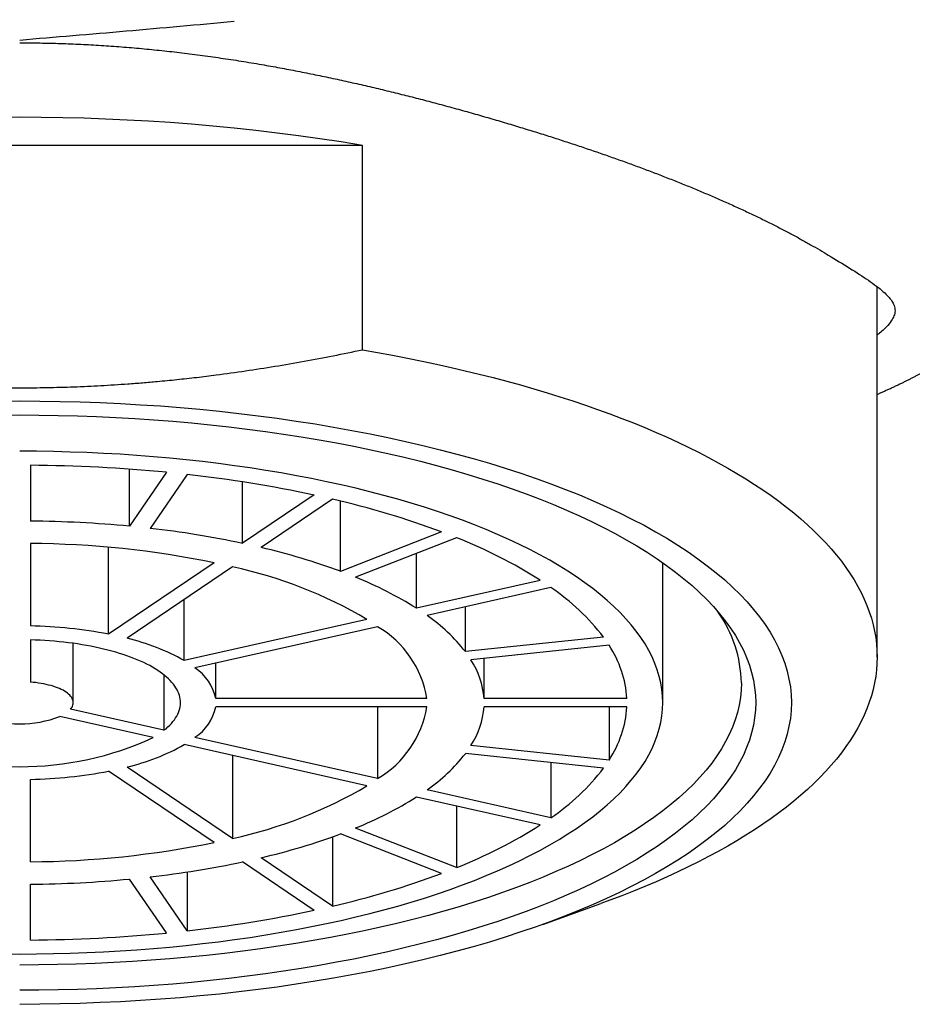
# Model space of a CAD drawing. Header units: millimetres. Extents: x 8 to 542, y 12 to 422.
# Tile 24 of 35: x 284 to 297, y 340 to 354. Entities that reach past the tile are written whole.
import ezdxf

# ---------------------------------------------------------------- set-up
doc = ezdxf.new("R2010")
doc.units = ezdxf.units.MM

msp = doc.modelspace()

# ---------------------------------------------------------------- linework, layer by layer
at = {"color": 7, "linetype": 'Continuous', "lineweight": 30}
for p, q in [((289.142, 352.318), (279.551, 352.318)), ((289.142, 349.458), (289.142, 352.318)), ((296.347, 345.16), (296.347, 350.337)), ((284.497, 347.843), (284.497, 347.061)), ((285.884, 346.99), (285.884, 347.789)), ((286.401, 347.745), (285.884, 346.99)), ((286.691, 347.715), (286.173, 346.96)), ((287.466, 346.751), (287.466, 347.612)), ((288.466, 347.427), (287.466, 346.751)), ((288.726, 347.369), (287.726, 346.692)), ((288.835, 346.359), (288.835, 347.343)), ((290.25, 346.912), (288.835, 346.359)), ((290.462, 346.829), (289.048, 346.276)), ((284.497, 346.749), (284.497, 345.595)), ((285.59, 345.481), (285.59, 346.696)), ((289.899, 345.843), (289.899, 346.609)), ((287.066, 346.48), (285.59, 345.481)), ((287.325, 346.421), (285.849, 345.422)), ((293.347, 344.522), (293.347, 346.48)), ((291.632, 346.233), (289.899, 345.843)), ((291.782, 346.132), (290.049, 345.741)), ((286.65, 345.11), (286.65, 345.964)), ((290.585, 345.236), (290.585, 345.862)), ((289.206, 345.686), (286.65, 345.11)), ((289.356, 345.585), (286.8, 345.008)), ((292.517, 345.438), (290.585, 345.236)), ((284.497, 345.4), (284.497, 344.809)), ((285.097, 344.522), (285.097, 345.351)), ((292.594, 345.325), (290.662, 345.123)), ((287.092, 344.581), (287.092, 345.074)), ((290.845, 344.581), (290.845, 345.142)), ((286.366, 344.91), (286.366, 344.135)), ((290.045, 344.581), (287.092, 344.581)), ((292.845, 344.581), (290.845, 344.581)), ((286.366, 344.135), (285.058, 344.43)), ((290.045, 344.464), (287.092, 344.464)), ((289.356, 344.464), (289.356, 343.46)), ((292.845, 344.464), (290.845, 344.464)), ((292.594, 344.464), (292.594, 343.719)), ((286.216, 344.033), (284.908, 344.328)), ((289.206, 343.358), (286.65, 343.935)), ((289.356, 343.46), (286.8, 344.037)), ((292.594, 343.719), (290.662, 343.922)), ((292.517, 343.606), (290.585, 343.809)), ((287.325, 343.783), (287.325, 342.624)), ((291.782, 343.683), (291.782, 342.913)), ((287.066, 342.565), (285.59, 343.564)), ((287.325, 342.624), (285.849, 343.622)), ((284.497, 342.296), (284.497, 343.449)), ((291.782, 342.913), (290.049, 343.304)), ((291.632, 342.811), (289.899, 343.202)), ((290.462, 343.075), (290.462, 342.216)), ((290.25, 342.133), (288.835, 342.686)), ((290.462, 342.216), (289.048, 342.768)), ((288.726, 342.646), (288.726, 341.676)), ((288.466, 341.617), (287.466, 342.294)), ((288.726, 341.676), (287.726, 342.353)), ((286.691, 342.154), (286.691, 341.33)), ((286.401, 341.3), (285.884, 342.055)), ((286.691, 341.33), (286.173, 342.085)), ((284.497, 341.202), (284.497, 341.983)), ((291.667, 341.42), (292.481, 341.713))]:
    msp.add_line(p, q, dxfattribs=at)
at = {"color": 7, "linetype": 'Continuous', "lineweight": 30, "flags": 128}
for points in [[(289.142, 349.458), (289.354, 349.421), (289.564, 349.383), (289.772, 349.342), (289.978, 349.301), (290.181, 349.257), (290.383, 349.212), (290.582, 349.166), (290.779, 349.118), (290.974, 349.069), (291.166, 349.018), (291.355, 348.966), (291.542, 348.912), (291.727, 348.857), (291.908, 348.801), (292.087, 348.743), (292.263, 348.684), (292.435, 348.624), (292.605, 348.562), (292.772, 348.499), (292.935, 348.435), (293.096, 348.369), (293.253, 348.302), (293.407, 348.235), (293.557, 348.166), (293.704, 348.095), (293.847, 348.024), (293.987, 347.952), (294.124, 347.879), (294.256, 347.804), (294.385, 347.729), (294.51, 347.653), (294.632, 347.575), (294.749, 347.497), (294.863, 347.418), (294.973, 347.339), (295.079, 347.258), (295.18, 347.176), (295.278, 347.094), (295.372, 347.011), (295.461, 346.928), (295.546, 346.843), (295.628, 346.759), (295.705, 346.673), (295.777, 346.587), (295.846, 346.5), (295.91, 346.413), (295.97, 346.326), (296.025, 346.238), (296.076, 346.149), (296.123, 346.061), (296.165, 345.972), (296.203, 345.882), (296.237, 345.793), (296.266, 345.703), (296.291, 345.612), (296.311, 345.522), (296.326, 345.432), (296.338, 345.341), (296.344, 345.251), (296.347, 345.16), (296.344, 345.069), (296.338, 344.979), (296.326, 344.888), (296.311, 344.798), (296.291, 344.708), (296.266, 344.618), (296.237, 344.528), (296.203, 344.438), (296.165, 344.349), (296.123, 344.259), (296.076, 344.171), (296.025, 344.082), (295.97, 343.994), (295.91, 343.907), (295.846, 343.82), (295.777, 343.733), (295.705, 343.647), (295.628, 343.562), (295.546, 343.477), (295.461, 343.392), (295.372, 343.309), (295.278, 343.226), (295.18, 343.144), (295.079, 343.062), (294.973, 342.982), (294.863, 342.902), (294.749, 342.823), (294.632, 342.745), (294.51, 342.667), (294.385, 342.591), (294.256, 342.516), (294.124, 342.442), (293.987, 342.368), (293.847, 342.296), (293.704, 342.225), (293.557, 342.155), (293.407, 342.086), (293.253, 342.018), (293.096, 341.951), (292.935, 341.886), (292.772, 341.821), (292.605, 341.758), (292.481, 341.713)], [(284.064, 348.741), (284.347, 348.742), (284.629, 348.741), (284.912, 348.736), (285.194, 348.729), (285.475, 348.719), (285.756, 348.706), (286.036, 348.69), (286.315, 348.672), (286.592, 348.65), (286.868, 348.626), (287.142, 348.598), (287.414, 348.568), (287.684, 348.536), (287.952, 348.5), (288.217, 348.462), (288.48, 348.421), (288.739, 348.377), (288.996, 348.331), (289.25, 348.282), (289.5, 348.231), (289.747, 348.177), (289.99, 348.12), (290.229, 348.061), (290.464, 348), (290.695, 347.936), (290.921, 347.87), (291.143, 347.802), (291.361, 347.731), (291.573, 347.658), (291.781, 347.583), (291.983, 347.506), (292.181, 347.427), (292.373, 347.346), (292.559, 347.263), (292.74, 347.178), (292.915, 347.091), (293.084, 347.003), (293.247, 346.913), (293.404, 346.821), (293.555, 346.727), (293.7, 346.632), (293.838, 346.536), (293.969, 346.438), (294.094, 346.339), (294.213, 346.239), (294.324, 346.137), (294.429, 346.035), (294.527, 345.931), (294.618, 345.826), (294.702, 345.721), (294.779, 345.615), (294.848, 345.507), (294.911, 345.4), (294.966, 345.291), (295.014, 345.182), (295.054, 345.073), (295.087, 344.963), (295.113, 344.853), (295.132, 344.743), (295.143, 344.633), (295.147, 344.522)], [(284.077, 348.545), (284.347, 348.547), (284.616, 348.545), (284.886, 348.541), (285.155, 348.534), (285.423, 348.525), (285.691, 348.512), (285.958, 348.497), (286.224, 348.479), (286.488, 348.459), (286.751, 348.436), (287.012, 348.41), (287.272, 348.381), (287.529, 348.35), (287.785, 348.316), (288.038, 348.28), (288.288, 348.241), (288.536, 348.199), (288.781, 348.155), (289.023, 348.108), (289.261, 348.059), (289.497, 348.008), (289.728, 347.954), (289.956, 347.898), (290.181, 347.839), (290.401, 347.778), (290.617, 347.715), (290.829, 347.65), (291.036, 347.583), (291.239, 347.513), (291.437, 347.442), (291.63, 347.368), (291.818, 347.293), (292.001, 347.215), (292.179, 347.136), (292.351, 347.055), (292.518, 346.972), (292.679, 346.888), (292.835, 346.802), (292.985, 346.714), (293.129, 346.625), (293.267, 346.535), (293.398, 346.443), (293.524, 346.349), (293.643, 346.255), (293.756, 346.159), (293.862, 346.062), (293.962, 345.965), (294.056, 345.866), (294.142, 345.766), (294.222, 345.665), (294.296, 345.564), (294.362, 345.462), (294.421, 345.359), (294.474, 345.256), (294.52, 345.152), (294.558, 345.048), (294.59, 344.943), (294.615, 344.838), (294.632, 344.733), (294.643, 344.628), (294.647, 344.522)], [(293.347, 344.522), (293.343, 344.614), (293.334, 344.706), (293.319, 344.798), (293.297, 344.89), (293.27, 344.981), (293.236, 345.072), (293.196, 345.163), (293.15, 345.253), (293.098, 345.343), (293.04, 345.433), (292.976, 345.521), (292.906, 345.609), (292.83, 345.696), (292.749, 345.783), (292.661, 345.868), (292.568, 345.953), (292.47, 346.036), (292.366, 346.119), (292.256, 346.2), (292.141, 346.281), (292.02, 346.36), (291.895, 346.438), (291.764, 346.514), (291.628, 346.589), (291.487, 346.663), (291.341, 346.735), (291.19, 346.806), (291.035, 346.875), (290.875, 346.943), (290.71, 347.009), (290.542, 347.073), (290.369, 347.136), (290.192, 347.196), (290.01, 347.255), (289.825, 347.312), (289.637, 347.367), (289.444, 347.42), (289.248, 347.472), (289.049, 347.521), (288.847, 347.568), (288.641, 347.613), (288.432, 347.656), (288.221, 347.696), (288.007, 347.735), (287.791, 347.771), (287.572, 347.805), (287.351, 347.837), (287.128, 347.867), (286.903, 347.894), (286.676, 347.919), (286.448, 347.942), (286.218, 347.962), (285.987, 347.98), (285.754, 347.996), (285.521, 348.009), (285.287, 348.02), (285.053, 348.028), (284.818, 348.034), (284.582, 348.038), (284.347, 348.039)], [(286.366, 344.135), (286.395, 344.158), (286.422, 344.183), (286.447, 344.207), (286.471, 344.232), (286.492, 344.257), (286.511, 344.283), (286.529, 344.309), (286.544, 344.334), (286.558, 344.36), (286.569, 344.386), (286.579, 344.413), (286.586, 344.439), (286.592, 344.466), (286.595, 344.492), (286.597, 344.519), (286.596, 344.545), (286.593, 344.572), (286.588, 344.598), (286.581, 344.624), (286.572, 344.651), (286.562, 344.677), (286.549, 344.703), (286.534, 344.729), (286.517, 344.754), (286.498, 344.78), (286.477, 344.805), (286.454, 344.83), (286.429, 344.855), (286.403, 344.879), (286.374, 344.903), (286.344, 344.927), (286.312, 344.95), (286.278, 344.973), (286.242, 344.996), (286.205, 345.018), (286.166, 345.04), (286.125, 345.061), (286.083, 345.082), (286.039, 345.102), (285.993, 345.122), (285.946, 345.141), (285.898, 345.159), (285.848, 345.177), (285.796, 345.195), (285.744, 345.211), (285.69, 345.228), (285.635, 345.243), (285.579, 345.258), (285.521, 345.272), (285.463, 345.286), (285.404, 345.298), (285.343, 345.311), (285.282, 345.322), (285.22, 345.333), (285.157, 345.343), (285.093, 345.352), (285.029, 345.36), (284.964, 345.368), (284.898, 345.375), (284.832, 345.381), (284.766, 345.386), (284.699, 345.391), (284.632, 345.394), (284.564, 345.397), (284.497, 345.4)], [(294.447, 344.798), (294.443, 344.695), (294.433, 344.592), (294.415, 344.489), (294.391, 344.386), (294.36, 344.283), (294.322, 344.181), (294.277, 344.079), (294.226, 343.978), (294.167, 343.877), (294.102, 343.777), (294.031, 343.678), (293.952, 343.579), (293.867, 343.481), (293.776, 343.384), (293.678, 343.288), (293.573, 343.193), (293.463, 343.1), (293.346, 343.007), (293.223, 342.915), (293.093, 342.825), (292.958, 342.737), (292.817, 342.649), (292.67, 342.563), (292.518, 342.479), (292.359, 342.396), (292.196, 342.315), (292.027, 342.236), (291.852, 342.158), (291.673, 342.082), (291.488, 342.008), (291.299, 341.936), (291.105, 341.866), (290.906, 341.798), (290.703, 341.732), (290.495, 341.668), (290.283, 341.606), (290.067, 341.546), (289.847, 341.489), (289.624, 341.434), (289.397, 341.381), (289.166, 341.33), (288.932, 341.282), (288.695, 341.237), (288.455, 341.193), (288.212, 341.153), (287.966, 341.114), (287.718, 341.078), (287.468, 341.045), (287.215, 341.015), (286.961, 340.987), (286.704, 340.961), (286.446, 340.938), (286.187, 340.918), (285.927, 340.901), (285.665, 340.886), (285.402, 340.874), (285.139, 340.864), (284.875, 340.858), (284.611, 340.853), (284.347, 340.852)], [(285.058, 344.43), (285.069, 344.444), (285.079, 344.459), (285.087, 344.475), (285.092, 344.49), (285.095, 344.505), (285.097, 344.521), (285.096, 344.536), (285.093, 344.552), (285.088, 344.567), (285.081, 344.582), (285.071, 344.597), (285.06, 344.612), (285.047, 344.627), (285.032, 344.641), (285.015, 344.655), (284.996, 344.669), (284.975, 344.682), (284.953, 344.695), (284.929, 344.707), (284.903, 344.719), (284.876, 344.73), (284.847, 344.741), (284.816, 344.751), (284.785, 344.76), (284.752, 344.769), (284.718, 344.777), (284.683, 344.784), (284.647, 344.791), (284.611, 344.797), (284.573, 344.802), (284.535, 344.806), (284.497, 344.809)], [(284.111, 341.007), (284.347, 341.006), (284.582, 341.007), (284.818, 341.011), (285.053, 341.017), (285.287, 341.025), (285.521, 341.036), (285.754, 341.049), (285.987, 341.065), (286.218, 341.083), (286.448, 341.103), (286.676, 341.126), (286.903, 341.151), (287.128, 341.178), (287.351, 341.207), (287.572, 341.239), (287.791, 341.273), (288.007, 341.31), (288.221, 341.348), (288.432, 341.389), (288.641, 341.432), (288.847, 341.477), (289.049, 341.524), (289.248, 341.573), (289.444, 341.624), (289.637, 341.677), (289.825, 341.732), (290.01, 341.789), (290.192, 341.848), (290.369, 341.909), (290.542, 341.972), (290.71, 342.036), (290.875, 342.102), (291.035, 342.169), (291.19, 342.239), (291.341, 342.309), (291.487, 342.382), (291.628, 342.455), (291.764, 342.531), (291.895, 342.607), (292.02, 342.685), (292.141, 342.764), (292.256, 342.844), (292.366, 342.926), (292.47, 343.008), (292.568, 343.092), (292.661, 343.177), (292.749, 343.262), (292.83, 343.348), (292.906, 343.436), (292.976, 343.524), (293.04, 343.612), (293.098, 343.701), (293.15, 343.791), (293.196, 343.881), (293.236, 343.972), (293.27, 344.063), (293.297, 344.155), (293.319, 344.246), (293.334, 344.338), (293.343, 344.43), (293.347, 344.522)], [(295.147, 344.522), (295.143, 344.412), (295.132, 344.301), (295.113, 344.191), (295.087, 344.081), (295.054, 343.972), (295.014, 343.862), (294.966, 343.753), (294.911, 343.645), (294.848, 343.537), (294.779, 343.43), (294.702, 343.324), (294.618, 343.218), (294.527, 343.114), (294.429, 343.01), (294.324, 342.907), (294.213, 342.806), (294.094, 342.706), (293.969, 342.607), (293.838, 342.509), (293.7, 342.412), (293.555, 342.317), (293.404, 342.224), (293.247, 342.132), (293.084, 342.042), (292.915, 341.953), (292.74, 341.867), (292.559, 341.782), (292.373, 341.699), (292.181, 341.618), (291.983, 341.538), (291.781, 341.461), (291.573, 341.386), (291.361, 341.314), (291.143, 341.243), (290.921, 341.174), (290.695, 341.108), (290.464, 341.045), (290.229, 340.983), (289.99, 340.924), (289.747, 340.868), (289.5, 340.814), (289.25, 340.762), (288.996, 340.714), (288.739, 340.667), (288.48, 340.624), (288.217, 340.583), (287.952, 340.544), (287.684, 340.509), (287.414, 340.476), (287.142, 340.446), (286.868, 340.419), (286.592, 340.395), (286.315, 340.373), (286.036, 340.354), (285.756, 340.339), (285.475, 340.326), (285.194, 340.315), (284.912, 340.308), (284.629, 340.304), (284.347, 340.302)], [(294.647, 344.522), (294.643, 344.417), (294.632, 344.312), (294.615, 344.207), (294.59, 344.102), (294.558, 343.997), (294.52, 343.893), (294.474, 343.789), (294.421, 343.686), (294.362, 343.583), (294.296, 343.481), (294.222, 343.379), (294.142, 343.279), (294.056, 343.179), (293.962, 343.08), (293.862, 342.982), (293.756, 342.885), (293.643, 342.79), (293.524, 342.695), (293.398, 342.602), (293.267, 342.51), (293.129, 342.42), (292.985, 342.33), (292.835, 342.243), (292.679, 342.157), (292.518, 342.072), (292.351, 341.99), (292.179, 341.909), (292.001, 341.829), (291.818, 341.752), (291.63, 341.677), (291.437, 341.603), (291.239, 341.532), (291.036, 341.462), (290.829, 341.395), (290.617, 341.329), (290.401, 341.266), (290.181, 341.206), (289.956, 341.147), (289.728, 341.091), (289.497, 341.037), (289.261, 340.986), (289.023, 340.936), (288.781, 340.89), (288.536, 340.846), (288.288, 340.804), (288.038, 340.765), (287.785, 340.729), (287.529, 340.695), (287.272, 340.664), (287.012, 340.635), (286.751, 340.609), (286.488, 340.586), (286.224, 340.565), (285.958, 340.547), (285.691, 340.532), (285.423, 340.52), (285.155, 340.51), (284.886, 340.503), (284.616, 340.499), (284.347, 340.498)]]:
    msp.add_lwpolyline(points, dxfattribs=at)
at = {"color": 7, "linetype": 'Continuous', "lineweight": 30}
for centre, radius, start, end in [((284.347, 323.276), 29.435, 80.6231, 99.3769), ((284.36, 326.629), 21.214, 84.4788, 89.6317), ((284.743, 330.049), 17.772, 77.9071, 83.7062), ((285.958, 335.367), 12.316, 69.6066, 77.014), ((284.357, 330.832), 16.23, 84.603, 89.5075), ((284.65, 333.449), 13.596, 78.0469, 83.5664), ((287.924, 340.398), 6.914, 57.5682, 68.4605), ((284.416, 333.571), 13.178, 78.3985, 89.6478), ((285.58, 337.518), 9.422, 69.7851, 76.8355), ((286.007, 340.273), 6.288, 59.4188, 77.8969), ((287.084, 341.366), 5.288, 57.8302, 68.1985), ((290.002, 343.508), 3.17, 37.4993, 55.8427), ((288.673, 343.746), 2.423, 37.9373, 55.4047), ((292.653, 344.761), 1.794, 1.193, 34.934), ((284.379, 339.2), 6.396, 79.0947, 88.9515), ((288.626, 344.346), 1.438, 9.4097, 59.4721), ((285.141, 342.43), 3.075, 60.6276, 76.6881), ((291.338, 344.487), 1.51, 3.5501, 33.6912), ((289.696, 344.495), 1.152, 4.2537, 32.9876), ((286.411, 344.427), 0.699, 12.6947, 56.1871), ((286.426, 344.607), 0.681, 303.2281, 347.8901), ((288.626, 344.699), 1.438, 300.5279, 350.5903), ((289.696, 344.549), 1.152, 327.0124, 355.7463), ((291.338, 344.557), 1.51, 326.3088, 356.4499), ((284.347, 345.827), 1.601, 249.4686, 290.5314), ((284.347, 348.122), 4.496, 245.4358, 294.5642), ((285.164, 346.557), 3.013, 283.1464, 299.5378), ((288.673, 345.298), 2.423, 304.5953, 322.0627), ((284.384, 349.805), 6.357, 271.0176, 280.9361), ((290.002, 345.536), 3.17, 304.1573, 322.5007), ((286.007, 348.772), 6.288, 282.1031, 300.5812), ((287.084, 347.679), 5.288, 291.8015, 302.1698), ((285.58, 351.527), 9.422, 283.1645, 290.2149), ((287.924, 348.647), 6.914, 291.5395, 302.4318), ((284.416, 355.474), 13.178, 270.3522, 281.6015), ((284.65, 355.596), 13.596, 276.4336, 281.9531), ((285.958, 353.677), 12.316, 282.986, 290.3934), ((284.357, 358.212), 16.23, 270.4925, 275.397), ((284.743, 358.995), 17.772, 276.2938, 282.0929), ((284.36, 362.415), 21.214, 270.3683, 275.5212)]:
    msp.add_arc(centre, radius, start, end, dxfattribs=at)
for points, knots in [([(287.347, 354.05), (287.094, 354.026), (286.591, 353.98), (285.838, 353.914), (285.09, 353.849), (284.594, 353.808), (284.347, 353.787)], [0, 0, 0, 0, 0.252394, 0.503466, 0.752814, 1, 1, 1, 1]), ([(296.347, 348.835), (296.35, 348.836), (296.37, 348.845), (296.405, 348.86), (296.452, 348.882), (296.499, 348.903), (296.547, 348.925), (296.595, 348.947), (296.643, 348.97), (296.689, 348.992), (296.732, 349.013), (296.774, 349.033), (296.815, 349.054), (296.857, 349.076), (296.897, 349.097), (296.935, 349.117), (296.973, 349.138), (297.011, 349.159), (297.047, 349.179), (297.08, 349.198), (297.109, 349.215), (297.136, 349.231), (297.16, 349.245), (297.18, 349.257), (297.198, 349.268), (297.213, 349.277), (297.224, 349.284), (297.233, 349.289), (297.24, 349.294), (297.248, 349.298), (297.257, 349.304), (297.269, 349.311), (297.282, 349.319), (297.296, 349.328), (297.31, 349.337), (297.324, 349.346), (297.338, 349.355), (297.352, 349.363), (297.364, 349.371), (297.374, 349.378), (297.385, 349.384), (297.397, 349.392), (297.41, 349.401), (297.425, 349.41), (297.44, 349.42), (297.454, 349.43), (297.467, 349.438), (297.478, 349.446), (297.489, 349.453), (297.503, 349.462), (297.518, 349.472), (297.539, 349.486), (297.564, 349.503), (297.592, 349.522), (297.623, 349.544), (297.654, 349.565), (297.683, 349.586), (297.709, 349.604), (297.731, 349.619), (297.749, 349.632), (297.761, 349.641), (297.774, 349.65), (297.786, 349.659), (297.797, 349.667), (297.807, 349.674), (297.816, 349.68), (297.828, 349.688), (297.84, 349.698), (297.857, 349.71), (297.877, 349.724), (297.899, 349.74), (297.918, 349.754), (297.936, 349.767), (297.951, 349.778), (297.964, 349.788), (297.976, 349.797), (297.988, 349.806), (298.002, 349.816), (298.019, 349.829), (298.043, 349.846), (298.071, 349.868), (298.102, 349.891), (298.132, 349.914), (298.16, 349.935), (298.186, 349.955), (298.209, 349.973), (298.229, 349.988), (298.246, 350.001), (298.259, 350.011), (298.27, 350.02), (298.281, 350.029), (298.297, 350.041), (298.32, 350.059), (298.35, 350.082), (298.385, 350.11), (298.425, 350.142), (298.47, 350.179), (298.521, 350.22), (298.573, 350.262), (298.624, 350.304), (298.675, 350.347), (298.728, 350.391), (298.781, 350.437), (298.834, 350.482), (298.884, 350.525), (298.936, 350.571), (298.99, 350.619), (299.045, 350.669), (299.096, 350.715), (299.144, 350.758), (299.187, 350.798), (299.226, 350.835), (299.262, 350.868), (299.292, 350.897), (299.318, 350.921), (299.338, 350.941), (299.354, 350.956), (299.366, 350.967), (299.374, 350.975), (299.383, 350.983), (299.394, 350.994), (299.408, 351.008), (299.424, 351.023), (299.44, 351.039), (299.456, 351.055), (299.471, 351.069), (299.485, 351.083), (299.497, 351.095), (299.509, 351.106), (299.52, 351.118), (299.533, 351.13), (299.548, 351.145), (299.566, 351.163), (299.587, 351.184), (299.61, 351.208), (299.632, 351.23), (299.65, 351.248), (299.665, 351.263), (299.677, 351.276), (299.69, 351.288), (299.702, 351.301), (299.713, 351.313), (299.728, 351.328), (299.747, 351.348), (299.769, 351.371), (299.792, 351.394), (299.815, 351.419), (299.839, 351.443), (299.859, 351.465), (299.876, 351.483), (299.89, 351.498), (299.904, 351.513), (299.919, 351.529), (299.935, 351.547), (299.953, 351.565), (299.97, 351.584), (299.988, 351.604), (300.007, 351.624), (300.024, 351.643), (300.038, 351.659), (300.05, 351.672), (300.06, 351.683), (300.069, 351.693), (300.079, 351.703), (300.09, 351.716), (300.103, 351.73), (300.117, 351.746), (300.132, 351.763), (300.148, 351.781), (300.165, 351.8), (300.181, 351.818), (300.194, 351.834), (300.207, 351.848), (300.22, 351.862), (300.233, 351.878), (300.247, 351.893), (300.26, 351.909), (300.273, 351.923), (300.284, 351.936), (300.295, 351.949), (300.306, 351.962), (300.316, 351.973), (300.324, 351.983), (300.332, 351.992), (300.338, 351.999), (300.345, 352.008), (300.354, 352.017), (300.362, 352.028), (300.371, 352.038), (300.379, 352.048), (300.388, 352.057), (300.397, 352.068), (300.407, 352.08), (300.418, 352.093), (300.427, 352.105), (300.44, 352.119), (300.456, 352.139), (300.471, 352.157), (300.483, 352.172), (300.493, 352.184), (300.504, 352.197), (300.516, 352.211), (300.525, 352.223), (300.533, 352.232), (300.54, 352.24), (300.546, 352.247), (300.552, 352.255), (300.56, 352.265), (300.569, 352.276), (300.577, 352.286), (300.584, 352.295), (300.591, 352.302), (300.597, 352.31), (300.604, 352.318), (300.611, 352.328), (300.619, 352.337), (300.625, 352.345), (300.631, 352.353), (300.637, 352.36), (300.644, 352.368), (300.651, 352.378), (300.66, 352.388), (300.668, 352.398), (300.674, 352.406), (300.68, 352.413), (300.685, 352.419), (300.69, 352.426), (300.696, 352.434), (300.703, 352.442), (300.709, 352.45), (300.715, 352.457), (300.719, 352.463), (300.723, 352.467), (300.726, 352.472), (300.73, 352.477), (300.735, 352.483), (300.741, 352.49), (300.747, 352.498), (300.753, 352.506), (300.76, 352.514), (300.766, 352.523), (300.773, 352.531), (300.78, 352.54), (300.787, 352.55), (300.795, 352.559), (300.801, 352.567), (300.806, 352.574), (300.811, 352.58), (300.816, 352.586), (300.821, 352.593), (300.828, 352.602), (300.835, 352.612), (300.844, 352.622), (300.852, 352.632), (300.859, 352.642), (300.864, 352.649), (300.869, 352.656), (300.874, 352.661), (300.877, 352.666), (300.882, 352.673), (300.889, 352.681), (300.896, 352.69), (300.903, 352.699), (300.908, 352.707), (300.913, 352.713), (300.917, 352.718), (300.921, 352.724), (300.927, 352.731), (300.932, 352.738), (300.938, 352.746), (300.943, 352.753), (300.948, 352.759), (300.952, 352.764), (300.955, 352.768), (300.957, 352.771), (300.96, 352.775), (300.964, 352.781), (300.969, 352.787), (300.975, 352.794), (300.98, 352.802), (300.986, 352.809), (300.991, 352.816), (300.995, 352.822), (301.001, 352.829), (301.006, 352.836), (301.013, 352.845), (301.02, 352.854), (301.027, 352.864), (301.034, 352.873), (301.04, 352.882), (301.046, 352.889), (301.05, 352.895), (301.054, 352.9), (301.057, 352.905), (301.061, 352.91), (301.066, 352.917), (301.072, 352.925), (301.078, 352.934), (301.085, 352.942), (301.091, 352.95), (301.096, 352.958), (301.102, 352.966), (301.108, 352.974), (301.114, 352.982), (301.121, 352.991), (301.128, 353.001), (301.134, 353.009), (301.14, 353.017), (301.145, 353.024), (301.149, 353.03), (301.153, 353.035), (301.157, 353.04), (301.16, 353.045), (301.163, 353.049), (301.166, 353.053), (301.168, 353.056), (301.171, 353.06), (301.174, 353.065), (301.179, 353.071), (301.183, 353.077), (301.188, 353.084), (301.193, 353.091), (301.197, 353.097), (301.201, 353.101), (301.203, 353.105), (301.206, 353.109), (301.21, 353.114), (301.213, 353.119), (301.217, 353.124), (301.221, 353.129), (301.225, 353.135), (301.23, 353.141), (301.234, 353.148), (301.239, 353.155), (301.244, 353.162), (301.249, 353.168), (301.252, 353.173), (301.255, 353.177), (301.258, 353.181), (301.26, 353.185), (301.263, 353.188), (301.265, 353.192), (301.268, 353.195), (301.271, 353.199), (301.274, 353.204), (301.278, 353.209), (301.283, 353.216), (301.288, 353.224), (301.293, 353.231), (301.298, 353.238), (301.303, 353.244), (301.307, 353.25), (301.31, 353.255), (301.314, 353.26), (301.317, 353.265), (301.322, 353.271), (301.326, 353.277), (301.331, 353.284), (301.336, 353.292), (301.342, 353.3), (301.348, 353.308), (301.354, 353.318), (301.361, 353.327), (301.368, 353.337), (301.374, 353.345), (301.379, 353.354), (301.385, 353.362), (301.391, 353.37), (301.396, 353.377), (301.401, 353.384), (301.405, 353.39), (301.409, 353.396), (301.414, 353.403), (301.421, 353.413), (301.429, 353.425), (301.439, 353.44), (301.449, 353.454), (301.459, 353.468), (301.468, 353.481), (301.476, 353.494), (301.484, 353.505), (301.492, 353.516), (301.499, 353.526), (301.505, 353.536), (301.512, 353.545), (301.52, 353.557), (301.531, 353.573), (301.544, 353.592), (301.557, 353.611), (301.57, 353.631), (301.584, 353.651), (301.598, 353.672), (301.611, 353.691), (301.623, 353.709), (301.633, 353.725), (301.643, 353.739), (301.65, 353.75), (301.656, 353.759), (301.661, 353.767), (301.667, 353.775), (301.672, 353.783), (301.678, 353.792), (301.684, 353.801), (301.689, 353.809), (301.694, 353.816), (301.698, 353.822), (301.701, 353.826), (301.705, 353.832), (301.709, 353.838), (301.713, 353.844), (301.717, 353.85), (301.72, 353.856), (301.724, 353.861), (301.727, 353.866), (301.73, 353.87), (301.733, 353.874), (301.735, 353.878), (301.737, 353.881), (301.74, 353.885), (301.742, 353.889), (301.745, 353.893), (301.748, 353.897), (301.751, 353.903), (301.756, 353.909), (301.761, 353.917), (301.765, 353.924), (301.769, 353.93), (301.773, 353.935), (301.777, 353.941), (301.781, 353.947), (301.785, 353.954), (301.791, 353.963), (301.796, 353.971), (301.802, 353.98), (301.808, 353.99), (301.815, 353.999), (301.821, 354.008), (301.826, 354.017), (301.832, 354.025), (301.837, 354.033), (301.841, 354.039), (301.844, 354.044), (301.847, 354.048), (301.849, 354.051), (301.851, 354.054), (301.852, 354.057), (301.854, 354.059), (301.856, 354.062), (301.857, 354.065), (301.859, 354.067), (301.861, 354.07), (301.862, 354.072), (301.863, 354.073), (301.864, 354.074), (301.864, 354.075), (301.865, 354.075), (301.865, 354.076), (301.865, 354.076), (301.865, 354.076), (301.865, 354.076), (301.865, 354.076)], [0, 0, 0, 0, 0.000627, 0.003627, 0.006832, 0.010258, 0.013921, 0.017831, 0.021999, 0.026431, 0.030444, 0.034657, 0.039073, 0.043695, 0.048458, 0.053018, 0.057328, 0.062042, 0.066418, 0.070457, 0.074159, 0.077524, 0.080553, 0.083247, 0.085605, 0.087629, 0.089319, 0.090676, 0.091702, 0.093159, 0.094971, 0.097136, 0.099633, 0.102324, 0.104557, 0.106894, 0.109322, 0.111569, 0.113525, 0.114981, 0.116565, 0.118323, 0.120255, 0.122362, 0.124609, 0.126545, 0.128219, 0.129633, 0.130909, 0.132153, 0.134095, 0.135973, 0.137842, 0.139757, 0.141769, 0.143707, 0.145394, 0.146895, 0.148303, 0.149725, 0.151006, 0.152358, 0.153773, 0.155253, 0.156217, 0.157261, 0.158521, 0.159997, 0.161487, 0.164114, 0.166471, 0.168559, 0.170439, 0.172285, 0.17348, 0.174666, 0.175841, 0.177148, 0.178721, 0.180556, 0.18342, 0.186154, 0.188758, 0.191232, 0.193531, 0.195531, 0.197225, 0.198606, 0.199708, 0.200345, 0.201096, 0.201991, 0.203542, 0.205413, 0.207611, 0.210139, 0.212999, 0.216193, 0.21972, 0.222726, 0.225939, 0.229358, 0.232856, 0.236213, 0.239429, 0.242505, 0.246369, 0.249994, 0.253387, 0.256552, 0.259499, 0.262236, 0.264777, 0.267136, 0.268983, 0.270708, 0.272212, 0.272985, 0.273677, 0.274343, 0.27528, 0.276559, 0.278067, 0.279533, 0.280938, 0.282284, 0.283562, 0.284696, 0.285774, 0.28677, 0.287976, 0.289406, 0.29103, 0.293275, 0.295636, 0.298089, 0.299778, 0.301218, 0.30253, 0.303824, 0.305098, 0.306355, 0.30763, 0.309992, 0.31246, 0.315, 0.317708, 0.320605, 0.323037, 0.325055, 0.326635, 0.328268, 0.330124, 0.332218, 0.334424, 0.336609, 0.338956, 0.341536, 0.343852, 0.345749, 0.347309, 0.348683, 0.349876, 0.351124, 0.352574, 0.3545, 0.356551, 0.358737, 0.361123, 0.363645, 0.365991, 0.368016, 0.369929, 0.371753, 0.373782, 0.37617, 0.378181, 0.380111, 0.38196, 0.383751, 0.385511, 0.387174, 0.388574, 0.389704, 0.390708, 0.391901, 0.393315, 0.394875, 0.396351, 0.397727, 0.399085, 0.400669, 0.402495, 0.404442, 0.406156, 0.407689, 0.411151, 0.414759, 0.416496, 0.418376, 0.420442, 0.42269, 0.424356, 0.425784, 0.426974, 0.427958, 0.429269, 0.430829, 0.432605, 0.434245, 0.435649, 0.436858, 0.43803, 0.439402, 0.440974, 0.442558, 0.443964, 0.445191, 0.446292, 0.447673, 0.449279, 0.451085, 0.452774, 0.454246, 0.455262, 0.45628, 0.457454, 0.458786, 0.460274, 0.46172, 0.462932, 0.46391, 0.464589, 0.465263, 0.46613, 0.467192, 0.468448, 0.469843, 0.471149, 0.472787, 0.474202, 0.475636, 0.477335, 0.479299, 0.480916, 0.482345, 0.483579, 0.484618, 0.485542, 0.48701, 0.48862, 0.490373, 0.492342, 0.494576, 0.496146, 0.497557, 0.498766, 0.499774, 0.500673, 0.50168, 0.503409, 0.50528, 0.507025, 0.508634, 0.509577, 0.510553, 0.511717, 0.51307, 0.514612, 0.516154, 0.51756, 0.518755, 0.51974, 0.520514, 0.521123, 0.521801, 0.522901, 0.524197, 0.525687, 0.527287, 0.52876, 0.530055, 0.53126, 0.532651, 0.534247, 0.536032, 0.537943, 0.539968, 0.542058, 0.543895, 0.545423, 0.546642, 0.547542, 0.548458, 0.549589, 0.550934, 0.552815, 0.554815, 0.55666, 0.55836, 0.560069, 0.561837, 0.563451, 0.5653, 0.56739, 0.569603, 0.571585, 0.573311, 0.574781, 0.576115, 0.577336, 0.578502, 0.579612, 0.580667, 0.58132, 0.582005, 0.582916, 0.584068, 0.585462, 0.587098, 0.588762, 0.590349, 0.59168, 0.592755, 0.593632, 0.594519, 0.595667, 0.59686, 0.598097, 0.599486, 0.600805, 0.602326, 0.604038, 0.60568, 0.607526, 0.609048, 0.610247, 0.611179, 0.61209, 0.613008, 0.613932, 0.614786, 0.615645, 0.616574, 0.617767, 0.619237, 0.620984, 0.62291, 0.624911, 0.626723, 0.628344, 0.629786, 0.631134, 0.632407, 0.633603, 0.635327, 0.637032, 0.63886, 0.640812, 0.642976, 0.645383, 0.648033, 0.650795, 0.653369, 0.655744, 0.657922, 0.660409, 0.662591, 0.664656, 0.666743, 0.668397, 0.6701, 0.672027, 0.674201, 0.678509, 0.682845, 0.687174, 0.691501, 0.695345, 0.699094, 0.702703, 0.706041, 0.70914, 0.712126, 0.715009, 0.717879, 0.723872, 0.730061, 0.736462, 0.743097, 0.749996, 0.757194, 0.764742, 0.770524, 0.776544, 0.782569, 0.786076, 0.789396, 0.792469, 0.795292, 0.798998, 0.802564, 0.806006, 0.809382, 0.812723, 0.814599, 0.816695, 0.819067, 0.821713, 0.824635, 0.827124, 0.829692, 0.83206, 0.834209, 0.836138, 0.838031, 0.839653, 0.841241, 0.842943, 0.84476, 0.846692, 0.848739, 0.8509, 0.854916, 0.858702, 0.862258, 0.865584, 0.86868, 0.87173, 0.874952, 0.879664, 0.8847, 0.890063, 0.895751, 0.901892, 0.908298, 0.914654, 0.920923, 0.927105, 0.933201, 0.939209, 0.943064, 0.946705, 0.950106, 0.953295, 0.956449, 0.959603, 0.963496, 0.967703, 0.972176, 0.976658, 0.981107, 0.985531, 0.989934, 0.994236, 0.995457, 0.996661, 0.997845, 0.999018, 1, 1, 1, 1]), ([(284.347, 353.752), (284.442, 353.752), (284.632, 353.751), (284.917, 353.744), (285.202, 353.733), (285.487, 353.717), (285.771, 353.697), (286.054, 353.673), (286.336, 353.645), (286.62, 353.613), (286.907, 353.576), (287.196, 353.535), (287.483, 353.491), (287.757, 353.445), (288.019, 353.398), (288.268, 353.35), (288.515, 353.301), (288.76, 353.249), (289.004, 353.195), (289.245, 353.14), (289.484, 353.083), (289.721, 353.024), (289.955, 352.965), (290.191, 352.903), (290.427, 352.839), (290.664, 352.773), (290.899, 352.706), (291.129, 352.638), (291.352, 352.571), (291.567, 352.505), (291.774, 352.44), (291.978, 352.374), (292.178, 352.308), (292.375, 352.242), (292.568, 352.175), (292.758, 352.108), (292.944, 352.041), (293.126, 351.973), (293.307, 351.904), (293.487, 351.834), (293.665, 351.763), (293.839, 351.691), (294.008, 351.62), (294.178, 351.546), (294.349, 351.469), (294.52, 351.39), (294.685, 351.312), (294.843, 351.234), (294.996, 351.156), (295.142, 351.079), (295.283, 351.003), (295.417, 350.928), (295.545, 350.855), (295.624, 350.807), (295.663, 350.783)], [0, 0, 0, 0, 0.019751, 0.039509, 0.059266, 0.079018, 0.098768, 0.118524, 0.13828, 0.15803, 0.178539, 0.199054, 0.219569, 0.240078, 0.25824, 0.276409, 0.294579, 0.312748, 0.33091, 0.349072, 0.367241, 0.385412, 0.40358, 0.421743, 0.440779, 0.459822, 0.478868, 0.497911, 0.516947, 0.534819, 0.552697, 0.570577, 0.588455, 0.606327, 0.624199, 0.642077, 0.659957, 0.677835, 0.695707, 0.714467, 0.733234, 0.752004, 0.770771, 0.789531, 0.810393, 0.831266, 0.852142, 0.873015, 0.893877, 0.915094, 0.936323, 0.957555, 0.978783, 1, 1, 1, 1]), ([(295.663, 350.783), (295.766, 350.721), (295.984, 350.589), (296.243, 350.422), (296.411, 350.294), (296.5, 350.207), (296.548, 350.15), (296.583, 350.09), (296.601, 350.022), (296.593, 349.952), (296.56, 349.878), (296.493, 349.794), (296.423, 349.721), (296.357, 349.673), (296.347, 349.665)], [0, 0, 0, 0, 0.114406, 0.241706, 0.382083, 0.451073, 0.499884, 0.564085, 0.643678, 0.725454, 0.795165, 0.879142, 0.979718, 1, 1, 1, 1]), ([(279.551, 349.458), (279.652, 349.437), (279.835, 349.399), (280.099, 349.347), (280.373, 349.296), (280.678, 349.242), (281.015, 349.188), (281.327, 349.142), (281.615, 349.104), (281.882, 349.071), (282.155, 349.041), (282.447, 349.012), (282.755, 348.987), (283.076, 348.965), (283.397, 348.948), (283.715, 348.936), (284.032, 348.928), (284.369, 348.926), (284.727, 348.929), (285.105, 348.939), (285.483, 348.957), (285.803, 348.977), (286.066, 348.997), (286.296, 349.017), (286.548, 349.042), (286.822, 349.072), (287.142, 349.112), (287.508, 349.162), (287.918, 349.226), (288.327, 349.297), (288.736, 349.374), (289.007, 349.43), (289.142, 349.458)], [0, 0, 0, 0, 0.032291, 0.057963, 0.083635, 0.118953, 0.154274, 0.189592, 0.216904, 0.244216, 0.273143, 0.30207, 0.335396, 0.368725, 0.402051, 0.434777, 0.467505, 0.500231, 0.539286, 0.578349, 0.617412, 0.656467, 0.677866, 0.699265, 0.727832, 0.756399, 0.784966, 0.82791, 0.870855, 0.913889, 0.956923, 1, 1, 1, 1])]:
    msp.add_open_spline(points, degree=3, knots=knots, dxfattribs=at)

doc.saveas('drawing.dxf')
